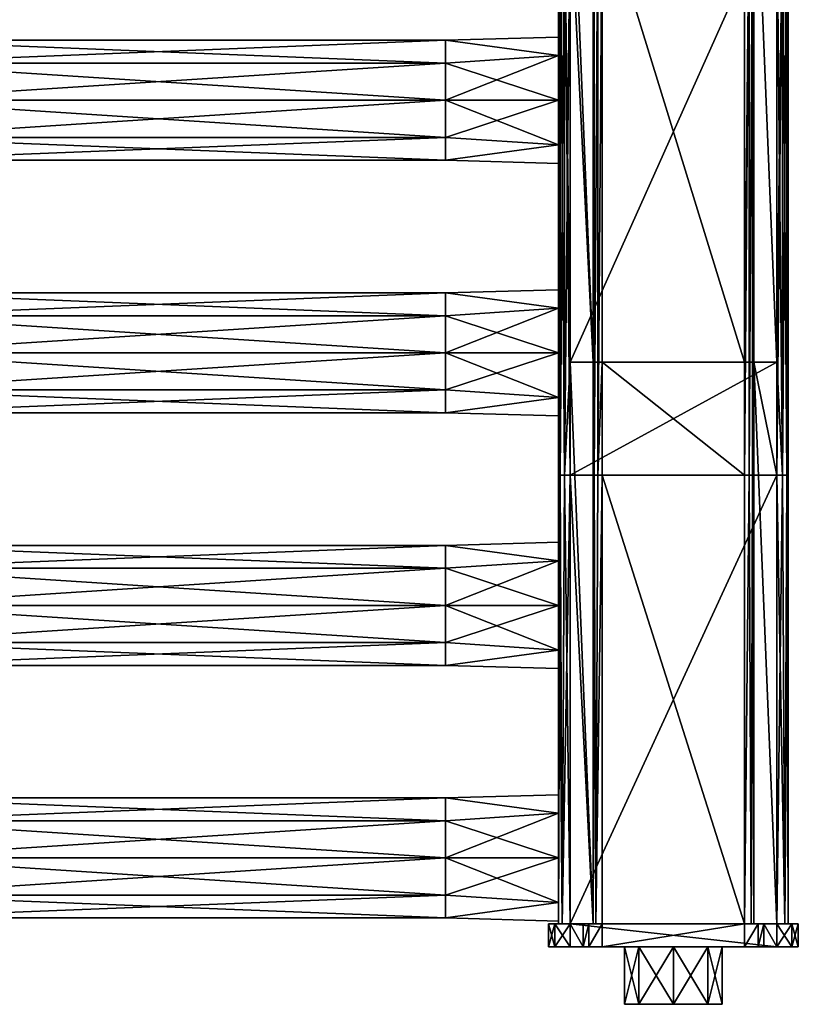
# Model space of a CAD drawing. Extents: x -252 to 252, y -10 to 987.
# Tile 218 of 256: x 116 to 252, y -10 to 162. Entities that reach past the tile are written whole.
import ezdxf

# ---------------------------------------------------------------- set-up
doc = ezdxf.new("R2010")
doc.units = 0
doc.header["$LTSCALE"] = 65.185185
for name, color, linetype in [('3811', 7, 'CONTINUOUS'), ('3827', 7, 'CONTINUOUS'), ('3828', 7, 'CONTINUOUS'), ('3829', 7, 'CONTINUOUS'), ('3830', 7, 'CONTINUOUS'), ('3831', 7, 'CONTINUOUS'), ('3832', 7, 'CONTINUOUS'), ('3833', 7, 'CONTINUOUS'), ('3834', 7, 'CONTINUOUS'), ('3835', 7, 'CONTINUOUS'), ('3836', 7, 'CONTINUOUS'), ('3837', 7, 'CONTINUOUS'), ('3838', 7, 'CONTINUOUS'), ('3839', 7, 'CONTINUOUS'), ('3840', 7, 'CONTINUOUS'), ('3841', 7, 'CONTINUOUS'), ('3856', 7, 'CONTINUOUS'), ('3857', 7, 'CONTINUOUS'), ('3858', 7, 'CONTINUOUS'), ('3859', 7, 'CONTINUOUS'), ('3860', 7, 'CONTINUOUS'), ('3861', 7, 'CONTINUOUS'), ('3862', 7, 'CONTINUOUS'), ('3863', 7, 'CONTINUOUS'), ('3864', 7, 'CONTINUOUS'), ('3865', 7, 'CONTINUOUS'), ('3866', 7, 'CONTINUOUS'), ('3867', 7, 'CONTINUOUS'), ('3868', 7, 'CONTINUOUS'), ('3869', 7, 'CONTINUOUS'), ('3899', 7, 'CONTINUOUS'), ('3900', 7, 'CONTINUOUS'), ('3911', 7, 'CONTINUOUS'), ('3912', 7, 'CONTINUOUS'), ('3913', 7, 'CONTINUOUS'), ('3914', 7, 'CONTINUOUS'), ('3915', 7, 'CONTINUOUS'), ('3916', 7, 'CONTINUOUS'), ('3933', 7, 'CONTINUOUS'), ('3934', 7, 'CONTINUOUS'), ('3935', 7, 'CONTINUOUS')]:
    doc.layers.add(name, color=color, linetype=linetype)

msp = doc.modelspace()

# ---------------------------------------------------------------- linework, layer by layer
at = {"layer": '3811', "color": 7, "linetype": 'CONTINUOUS'}
for points in [[(208.25, 0, 13), (209.35, 0, -15.65), (209.35, 0, 15.65), (208.25, 0, 13)], [(208.25, 0, -13), (209.35, 0, -15.65), (208.25, 0, 13), (208.25, 0, -13)], [(209.35, 0, 15.65), (212, 0, -16.75), (212, 0, 16.75), (209.35, 0, 15.65)], [(209.35, 0, -15.65), (212, 0, -16.75), (209.35, 0, 15.65), (209.35, 0, -15.65)], [(223.99, 0, 6.01), (212, 0, 16.75), (221.5, 0), (223.99, 0, 6.01)], [(230, 0, 8.5), (212, 0, 16.75), (223.99, 0, 6.01), (230, 0, 8.5)], [(212, 0, 16.75), (217.6, 0, -20.75), (221.5, 0), (212, 0, 16.75)], [(214.25, 0, -16.75), (215.23, 0, -19.77), (212, 0, 16.75), (214.25, 0, -16.75)], [(212, 0, -16.75), (214.25, 0, -16.75), (212, 0, 16.75), (212, 0, -16.75)], [(215.23, 0, -19.77), (217.6, 0, -20.75), (212, 0, 16.75), (215.23, 0, -19.77)], [(236.01, 0, 6.01), (212, 0, 16.75), (230, 0, 8.5), (236.01, 0, 6.01)], [(248, 0, 16.75), (212, 0, 16.75), (236.01, 0, 6.01), (248, 0, 16.75)], [(214.25, 0, -17.4), (215.23, 0, -19.77), (214.25, 0, -16.75), (214.25, 0, -17.4)], [(217.6, 0, -20.75), (242.4, 0, -20.75), (223.99, 0, -6.01), (217.6, 0, -20.75)], [(221.5, 0), (217.6, 0, -20.75), (223.99, 0, -6.01), (221.5, 0)], [(223.99, 0, -6.01), (242.4, 0, -20.75), (230, 0, -8.5), (223.99, 0, -6.01)], [(230, 0, -8.5), (242.4, 0, -20.75), (236.01, 0, -6.01), (230, 0, -8.5)], [(242.4, 0, -20.75), (238.5, 0), (236.01, 0, -6.01), (242.4, 0, -20.75)], [(238.5, 0), (245.75, 0, -17.4), (236.01, 0, 6.01), (238.5, 0)], [(245.75, 0, -17.4), (245.75, 0, -16.75), (236.01, 0, 6.01), (245.75, 0, -17.4)], [(245.75, 0, -16.75), (248, 0, -16.75), (236.01, 0, 6.01), (245.75, 0, -16.75)], [(248, 0, -16.75), (248, 0, 16.75), (236.01, 0, 6.01), (248, 0, -16.75)], [(242.4, 0, -20.75), (244.77, 0, -19.77), (238.5, 0), (242.4, 0, -20.75)], [(244.77, 0, -19.77), (245.75, 0, -17.4), (238.5, 0), (244.77, 0, -19.77)], [(250.65, 0, -15.65), (248, 0, 16.75), (248, 0, -16.75), (250.65, 0, -15.65)], [(250.65, 0, 15.65), (248, 0, 16.75), (250.65, 0, -15.65), (250.65, 0, 15.65)], [(251.75, 0, -13), (250.65, 0, 15.65), (250.65, 0, -15.65), (251.75, 0, -13)], [(251.75, 0, 13), (250.65, 0, 15.65), (251.75, 0, -13), (251.75, 0, 13)]]:
    msp.add_3dface(points, dxfattribs=at)
at = {"layer": '3827', "color": 7, "linetype": 'CONTINUOUS'}
for points in [[(217.6, 101.9, -19), (217.6, 182.3, -19), (242.4, 101.9, -19), (217.6, 101.9, -19)], [(242.4, 101.9, -19), (217.6, 182.3, -19), (242.4, 182.3, -19), (242.4, 101.9, -19)], [(217.6, 82.2, -19), (217.6, 101.9, -19), (242.4, 82.2, -19), (217.6, 82.2, -19)], [(242.4, 82.2, -19), (217.6, 101.9, -19), (242.4, 101.9, -19), (242.4, 82.2, -19)], [(217.6, 4, -19), (217.6, 82.2, -19), (242.4, 4, -19), (217.6, 4, -19)], [(242.4, 4, -19), (217.6, 82.2, -19), (242.4, 82.2, -19), (242.4, 4, -19)]]:
    msp.add_3dface(points, dxfattribs=at)
at = {"layer": '3828', "color": 7, "linetype": 'CONTINUOUS'}
for points in [[(242.4, 82.2, -19), (242.4, 101.9, -19), (243.2, 182.3, -18.79), (242.4, 82.2, -19)], [(243.2, 82.2, -18.79), (242.4, 82.2, -19), (243.2, 182.3, -18.79), (243.2, 82.2, -18.79)], [(242.4, 101.9, -19), (242.4, 182.3, -19), (243.2, 182.3, -18.79), (242.4, 101.9, -19)], [(243.79, 182.3, -18.2), (243.2, 82.2, -18.79), (243.2, 182.3, -18.79), (243.79, 182.3, -18.2)], [(243.79, 82.2, -18.2), (243.2, 82.2, -18.79), (243.79, 182.3, -18.2), (243.79, 82.2, -18.2)], [(244, 182.3, -17.4), (243.79, 82.2, -18.2), (243.79, 182.3, -18.2), (244, 182.3, -17.4)], [(244, 101.9, -17.4), (243.79, 82.2, -18.2), (244, 182.3, -17.4), (244, 101.9, -17.4)], [(244, 82.2, -17.4), (243.79, 82.2, -18.2), (244, 101.9, -17.4), (244, 82.2, -17.4)], [(242.4, 4, -19), (242.4, 82.2, -19), (243.2, 82.2, -18.79), (242.4, 4, -19)], [(243.53, 4, -18.53), (242.4, 4, -19), (243.2, 82.2, -18.79), (243.53, 4, -18.53)], [(243.79, 82.2, -18.2), (243.53, 4, -18.53), (243.2, 82.2, -18.79), (243.79, 82.2, -18.2)], [(244, 82.2, -17.4), (243.53, 4, -18.53), (243.79, 82.2, -18.2), (244, 82.2, -17.4)], [(244, 4, -17.4), (243.53, 4, -18.53), (244, 82.2, -17.4), (244, 4, -17.4)]]:
    msp.add_3dface(points, dxfattribs=at)
at = {"layer": '3829', "color": 7, "linetype": 'CONTINUOUS'}
for points in [[(244, 101.9, -15), (244, 199.8, -17.4), (244, 199.8, -15), (244, 101.9, -15)], [(244, 182.3, -17.4), (244, 199.8, -17.4), (244, 101.9, -15), (244, 182.3, -17.4)], [(244, 101.9, -17.4), (244, 182.3, -17.4), (244, 101.9, -15), (244, 101.9, -17.4)], [(244, 82.2, -17.4), (244, 101.9, -17.4), (244, 4, -15), (244, 82.2, -17.4)], [(244, 4, -15), (244, 101.9, -17.4), (244, 101.9, -15), (244, 4, -15)], [(244, 4, -17.4), (244, 82.2, -17.4), (244, 4, -15), (244, 4, -17.4)]]:
    msp.add_3dface(points, dxfattribs=at)
at = {"layer": '3830', "color": 7, "linetype": 'CONTINUOUS'}
for points in [[(244, 101.9, -15), (244, 199.8, -15), (248, 101.9, -15), (244, 101.9, -15)], [(248, 101.9, -15), (244, 199.8, -15), (248, 182.3, -15), (248, 101.9, -15)], [(244, 4, -15), (244, 101.9, -15), (248, 4, -15), (244, 4, -15)], [(248, 4, -15), (244, 101.9, -15), (248, 82.2, -15), (248, 4, -15)], [(248, 82.2, -15), (244, 101.9, -15), (248, 101.9, -15), (248, 82.2, -15)]]:
    msp.add_3dface(points, dxfattribs=at)
at = {"layer": '3831', "color": 7, "linetype": 'CONTINUOUS'}
for points in [[(248, 82.2, -15), (248, 101.9, -15), (249, 182.3, -14.73), (248, 82.2, -15)], [(249, 82.2, -14.73), (248, 82.2, -15), (249, 182.3, -14.73), (249, 82.2, -14.73)], [(248, 101.9, -15), (248, 182.3, -15), (249, 182.3, -14.73), (248, 101.9, -15)], [(249.73, 182.3, -14), (249, 82.2, -14.73), (249, 182.3, -14.73), (249.73, 182.3, -14)], [(249.73, 82.2, -14), (249, 82.2, -14.73), (249.73, 182.3, -14), (249.73, 82.2, -14)], [(250, 182.3, -13), (249.73, 82.2, -14), (249.73, 182.3, -14), (250, 182.3, -13)], [(250, 101.9, -13), (249.73, 82.2, -14), (250, 182.3, -13), (250, 101.9, -13)], [(250, 82.2, -13), (249.73, 82.2, -14), (250, 101.9, -13), (250, 82.2, -13)], [(249.41, 4, -14.41), (248, 4, -15), (249, 82.2, -14.73), (249.41, 4, -14.41)], [(248, 4, -15), (248, 82.2, -15), (249, 82.2, -14.73), (248, 4, -15)], [(249.73, 82.2, -14), (249.41, 4, -14.41), (249, 82.2, -14.73), (249.73, 82.2, -14)], [(250, 82.2, -13), (249.41, 4, -14.41), (249.73, 82.2, -14), (250, 82.2, -13)], [(250, 4, -13), (249.41, 4, -14.41), (250, 82.2, -13), (250, 4, -13)]]:
    msp.add_3dface(points, dxfattribs=at)
at = {"layer": '3832', "color": 7, "linetype": 'CONTINUOUS'}
for points in [[(250, 101.9, -13), (250, 182.3, -13), (250, 101.9, 13), (250, 101.9, -13)], [(250, 101.9, 13), (250, 182.3, -13), (250, 182.3, 13), (250, 101.9, 13)], [(250, 82.2, 13), (250, 101.9, -13), (250, 101.9, 13), (250, 82.2, 13)], [(250, 82.2, -13), (250, 101.9, -13), (250, 82.2, 13), (250, 82.2, -13)], [(250, 4, 13), (250, 82.2, -13), (250, 82.2, 13), (250, 4, 13)], [(250, 4, -13), (250, 82.2, -13), (250, 4, 13), (250, 4, -13)]]:
    msp.add_3dface(points, dxfattribs=at)
at = {"layer": '3833', "color": 7, "linetype": 'CONTINUOUS'}
for points in [[(248, 101.9, 15), (249, 82.2, 14.73), (248, 182.3, 15), (248, 101.9, 15)], [(248, 182.3, 15), (249, 82.2, 14.73), (249, 182.3, 14.73), (248, 182.3, 15)], [(249, 82.2, 14.73), (249.73, 82.2, 14), (249, 182.3, 14.73), (249, 82.2, 14.73)], [(249, 182.3, 14.73), (249.73, 82.2, 14), (249.73, 182.3, 14), (249, 182.3, 14.73)], [(250, 101.9, 13), (250, 182.3, 13), (249.73, 182.3, 14), (250, 101.9, 13)], [(249.73, 82.2, 14), (250, 82.2, 13), (249.73, 182.3, 14), (249.73, 82.2, 14)], [(250, 82.2, 13), (250, 101.9, 13), (249.73, 182.3, 14), (250, 82.2, 13)], [(248, 82.2, 15), (249, 82.2, 14.73), (248, 101.9, 15), (248, 82.2, 15)], [(248, 82.2, 15), (249.41, 4, 14.41), (249, 82.2, 14.73), (248, 82.2, 15)], [(248, 4, 15), (249.41, 4, 14.41), (248, 82.2, 15), (248, 4, 15)], [(249, 82.2, 14.73), (249.41, 4, 14.41), (249.73, 82.2, 14), (249, 82.2, 14.73)], [(249.41, 4, 14.41), (250, 4, 13), (249.73, 82.2, 14), (249.41, 4, 14.41)], [(250, 4, 13), (250, 82.2, 13), (249.73, 82.2, 14), (250, 4, 13)]]:
    msp.add_3dface(points, dxfattribs=at)
at = {"layer": '3834', "color": 7, "linetype": 'CONTINUOUS'}
for points in [[(212, 101.9, 15), (248, 182.3, 15), (212, 182.3, 15), (212, 101.9, 15)], [(248, 101.9, 15), (248, 182.3, 15), (212, 101.9, 15), (248, 101.9, 15)], [(212, 82.2, 15), (248, 101.9, 15), (212, 101.9, 15), (212, 82.2, 15)], [(248, 82.2, 15), (248, 101.9, 15), (212, 82.2, 15), (248, 82.2, 15)], [(248, 4, 15), (248, 82.2, 15), (212, 4, 15), (248, 4, 15)], [(212, 4, 15), (248, 82.2, 15), (212, 82.2, 15), (212, 4, 15)]]:
    msp.add_3dface(points, dxfattribs=at)
at = {"layer": '3835', "color": 7, "linetype": 'CONTINUOUS'}
for points in [[(210, 101.9, 13), (210.27, 82.2, 14), (210, 182.3, 13), (210, 101.9, 13)], [(210, 182.3, 13), (210.27, 82.2, 14), (210.27, 182.3, 14), (210, 182.3, 13)], [(210.27, 182.3, 14), (211, 82.2, 14.73), (211, 182.3, 14.73), (210.27, 182.3, 14)], [(210.27, 82.2, 14), (211, 82.2, 14.73), (210.27, 182.3, 14), (210.27, 82.2, 14)], [(212, 101.9, 15), (212, 182.3, 15), (211, 182.3, 14.73), (212, 101.9, 15)], [(211, 82.2, 14.73), (212, 82.2, 15), (211, 182.3, 14.73), (211, 82.2, 14.73)], [(212, 82.2, 15), (212, 101.9, 15), (211, 182.3, 14.73), (212, 82.2, 15)], [(210, 82.2, 13), (210.27, 82.2, 14), (210, 101.9, 13), (210, 82.2, 13)], [(210, 4, 13), (210.59, 4, 14.41), (210, 82.2, 13), (210, 4, 13)], [(210, 82.2, 13), (210.59, 4, 14.41), (210.27, 82.2, 14), (210, 82.2, 13)], [(210.27, 82.2, 14), (210.59, 4, 14.41), (211, 82.2, 14.73), (210.27, 82.2, 14)], [(210.59, 4, 14.41), (212, 4, 15), (211, 82.2, 14.73), (210.59, 4, 14.41)], [(212, 4, 15), (212, 82.2, 15), (211, 82.2, 14.73), (212, 4, 15)]]:
    msp.add_3dface(points, dxfattribs=at)
at = {"layer": '3836', "color": 7, "linetype": 'CONTINUOUS'}
for points in [[(210, 182.3, -13), (210, 147.5, -11), (210, 180.5), (210, 182.3, -13)], [(210, 182.3, -13), (210, 101.9, -13), (210, 147.5, -11), (210, 182.3, -13)], [(210, 101.9, 13), (210, 182.3, 13), (210, 103.5, 11), (210, 101.9, 13)], [(210, 103.5, 11), (210, 182.3, 13), (210, 147.5, 11), (210, 103.5, 11)], [(210, 147.5, 11), (210, 182.3, 13), (210, 155.28, 7.78), (210, 147.5, 11)], [(210, 155.28, 7.78), (210, 182.3, 13), (210, 158.5), (210, 155.28, 7.78)], [(210, 158.5), (210, 182.3, 13), (210, 180.5), (210, 158.5)], [(210, 155.28, -7.78), (210, 158.5), (210, 180.5), (210, 155.28, -7.78)], [(210, 147.5, -11), (210, 155.28, -7.78), (210, 180.5), (210, 147.5, -11)], [(210, 147.5, -11), (210, 101.9, -13), (210, 139.72, -7.78), (210, 147.5, -11)], [(210, 139.72, 7.78), (210, 114.5), (210, 147.5, 11), (210, 139.72, 7.78)], [(210, 114.5), (210, 111.28, 7.78), (210, 147.5, 11), (210, 114.5)], [(210, 111.28, 7.78), (210, 103.5, 11), (210, 147.5, 11), (210, 111.28, 7.78)], [(210, 139.72, -7.78), (210, 101.9, -13), (210, 136.5), (210, 139.72, -7.78)], [(210, 136.5), (210, 114.5), (210, 139.72, 7.78), (210, 136.5)], [(210, 101.9, -13), (210, 111.28, -7.78), (210, 136.5), (210, 101.9, -13)], [(210, 111.28, -7.78), (210, 114.5), (210, 136.5), (210, 111.28, -7.78)], [(210, 101.9, -13), (210, 103.5, -11), (210, 111.28, -7.78), (210, 101.9, -13)], [(210, 103.5, -11), (210, 101.9, -13), (210, 95.72, -7.78), (210, 103.5, -11)], [(210, 95.72, 7.78), (210, 101.9, 13), (210, 103.5, 11), (210, 95.72, 7.78)], [(210, 82.2, 13), (210, 101.9, 13), (210, 95.72, 7.78), (210, 82.2, 13)], [(210, 101.9, -13), (210, 82.2, -13), (210, 95.72, -7.78), (210, 101.9, -13)], [(210, 82.2, -13), (210, 82.2, 13), (210, 95.72, 7.78), (210, 82.2, -13)], [(210, 92.5), (210, 82.2, -13), (210, 95.72, 7.78), (210, 92.5)], [(210, 95.72, -7.78), (210, 82.2, -13), (210, 92.5), (210, 95.72, -7.78)], [(210, 67.28, 7.78), (210, 82.2, 13), (210, 70.5), (210, 67.28, 7.78)], [(210, 70.5), (210, 82.2, 13), (210, 67.28, -7.78), (210, 70.5)], [(210, 59.5, 11), (210, 82.2, 13), (210, 67.28, 7.78), (210, 59.5, 11)], [(210, 15.5, 11), (210, 82.2, 13), (210, 59.5, 11), (210, 15.5, 11)], [(210, 82.2, 13), (210, 82.2, -13), (210, 67.28, -7.78), (210, 82.2, 13)], [(210, 4, 13), (210, 82.2, 13), (210, 15.5, 11), (210, 4, 13)], [(210, 82.2, -13), (210, 4, -13), (210, 59.5, -11), (210, 82.2, -13)], [(210, 82.2, -13), (210, 59.5, -11), (210, 67.28, -7.78), (210, 82.2, -13)], [(210, 59.5, -11), (210, 4, -13), (210, 51.72, -7.78), (210, 59.5, -11)], [(210, 26.5), (210, 23.28, 7.78), (210, 59.5, 11), (210, 26.5)], [(210, 23.28, 7.78), (210, 15.5, 11), (210, 59.5, 11), (210, 23.28, 7.78)], [(210, 51.72, 7.78), (210, 26.5), (210, 59.5, 11), (210, 51.72, 7.78)], [(210, 4, -13), (210, 15.5, -11), (210, 51.72, -7.78), (210, 4, -13)], [(210, 51.72, -7.78), (210, 15.5, -11), (210, 48.5), (210, 51.72, -7.78)], [(210, 48.5), (210, 26.5), (210, 51.72, 7.78), (210, 48.5)], [(210, 23.28, -7.78), (210, 26.5), (210, 48.5), (210, 23.28, -7.78)], [(210, 15.5, -11), (210, 23.28, -7.78), (210, 48.5), (210, 15.5, -11)], [(210, 7.72, 7.78), (210, 4, 13), (210, 15.5, 11), (210, 7.72, 7.78)], [(210, 15.5, -11), (210, 4, -13), (210, 7.72, -7.78), (210, 15.5, -11)], [(210, 4.5), (210, 4, 13), (210, 7.72, 7.78), (210, 4.5)], [(210, 7.72, -7.78), (210, 4, -13), (210, 4.5), (210, 7.72, -7.78)], [(210, 4, -13), (210, 4, 13), (210, 4.5), (210, 4, -13)]]:
    msp.add_3dface(points, dxfattribs=at)
at = {"layer": '3837', "color": 7, "linetype": 'CONTINUOUS'}
for points in [[(210.27, 82.2, -14), (210, 82.2, -13), (210.27, 182.3, -14), (210.27, 82.2, -14)], [(210, 101.9, -13), (210, 182.3, -13), (210.27, 182.3, -14), (210, 101.9, -13)], [(210, 82.2, -13), (210, 101.9, -13), (210.27, 182.3, -14), (210, 82.2, -13)], [(211, 182.3, -14.73), (210.27, 82.2, -14), (210.27, 182.3, -14), (211, 182.3, -14.73)], [(211, 82.2, -14.73), (210.27, 82.2, -14), (211, 182.3, -14.73), (211, 82.2, -14.73)], [(212, 182.3, -15), (211, 82.2, -14.73), (211, 182.3, -14.73), (212, 182.3, -15)], [(212, 101.9, -15), (211, 82.2, -14.73), (212, 182.3, -15), (212, 101.9, -15)], [(212, 82.2, -15), (211, 82.2, -14.73), (212, 101.9, -15), (212, 82.2, -15)], [(210, 4, -13), (210, 82.2, -13), (210.27, 82.2, -14), (210, 4, -13)], [(210.59, 4, -14.41), (210, 4, -13), (210.27, 82.2, -14), (210.59, 4, -14.41)], [(211, 82.2, -14.73), (210.59, 4, -14.41), (210.27, 82.2, -14), (211, 82.2, -14.73)], [(212, 82.2, -15), (210.59, 4, -14.41), (211, 82.2, -14.73), (212, 82.2, -15)], [(212, 4, -15), (210.59, 4, -14.41), (212, 82.2, -15), (212, 4, -15)]]:
    msp.add_3dface(points, dxfattribs=at)
at = {"layer": '3838', "color": 7, "linetype": 'CONTINUOUS'}
for points in [[(216, 101.9, -15), (212, 199.8, -15), (216, 199.8, -15), (216, 101.9, -15)], [(212, 182.3, -15), (212, 199.8, -15), (216, 101.9, -15), (212, 182.3, -15)], [(212, 101.9, -15), (212, 182.3, -15), (216, 101.9, -15), (212, 101.9, -15)], [(216, 4, -15), (212, 101.9, -15), (216, 101.9, -15), (216, 4, -15)], [(212, 82.2, -15), (212, 101.9, -15), (216, 4, -15), (212, 82.2, -15)], [(212, 4, -15), (212, 82.2, -15), (216, 4, -15), (212, 4, -15)]]:
    msp.add_3dface(points, dxfattribs=at)
at = {"layer": '3839', "color": 7, "linetype": 'CONTINUOUS'}
for points in [[(216, 101.9, -15), (216, 199.8, -15), (216, 101.9, -17.4), (216, 101.9, -15)], [(216, 101.9, -17.4), (216, 199.8, -15), (216, 182.3, -17.4), (216, 101.9, -17.4)], [(216, 82.2, -17.4), (216, 101.9, -15), (216, 101.9, -17.4), (216, 82.2, -17.4)], [(216, 4, -17.4), (216, 101.9, -15), (216, 82.2, -17.4), (216, 4, -17.4)], [(216, 4, -15), (216, 101.9, -15), (216, 4, -17.4), (216, 4, -15)]]:
    msp.add_3dface(points, dxfattribs=at)
at = {"layer": '3840', "color": 7, "linetype": 'CONTINUOUS'}
for points in [[(216, 82.2, -17.4), (216, 101.9, -17.4), (216.21, 182.3, -18.2), (216, 82.2, -17.4)], [(216.21, 82.2, -18.2), (216, 82.2, -17.4), (216.21, 182.3, -18.2), (216.21, 82.2, -18.2)], [(216, 101.9, -17.4), (216, 182.3, -17.4), (216.21, 182.3, -18.2), (216, 101.9, -17.4)], [(216.8, 182.3, -18.79), (216.21, 82.2, -18.2), (216.21, 182.3, -18.2), (216.8, 182.3, -18.79)], [(216.8, 82.2, -18.79), (216.21, 82.2, -18.2), (216.8, 182.3, -18.79), (216.8, 82.2, -18.79)], [(217.6, 182.3, -19), (217.6, 101.9, -19), (216.8, 82.2, -18.79), (217.6, 182.3, -19)], [(217.6, 182.3, -19), (216.8, 82.2, -18.79), (216.8, 182.3, -18.79), (217.6, 182.3, -19)], [(217.6, 101.9, -19), (217.6, 82.2, -19), (216.8, 82.2, -18.79), (217.6, 101.9, -19)], [(216, 4, -17.4), (216, 82.2, -17.4), (216.21, 82.2, -18.2), (216, 4, -17.4)], [(216.47, 4, -18.53), (216, 4, -17.4), (216.21, 82.2, -18.2), (216.47, 4, -18.53)], [(216.8, 82.2, -18.79), (216.47, 4, -18.53), (216.21, 82.2, -18.2), (216.8, 82.2, -18.79)], [(217.6, 82.2, -19), (217.6, 4, -19), (216.47, 4, -18.53), (217.6, 82.2, -19)], [(217.6, 82.2, -19), (216.47, 4, -18.53), (216.8, 82.2, -18.79), (217.6, 82.2, -19)]]:
    msp.add_3dface(points, dxfattribs=at)
at = {"layer": '3841', "color": 7, "linetype": 'CONTINUOUS'}
for points in [[(208.25, 4, -13), (209.35, 4, 15.65), (209.35, 4, -15.65), (208.25, 4, -13)], [(208.25, 4, 13), (209.35, 4, 15.65), (208.25, 4, -13), (208.25, 4, 13)], [(212, 4, 16.75), (210.59, 4, 14.41), (209.35, 4, 15.65), (212, 4, 16.75)], [(210.59, 4, 14.41), (210, 4, 13), (209.35, 4, 15.65), (210.59, 4, 14.41)], [(210, 4, 13), (210, 4, -13), (209.35, 4, -15.65), (210, 4, 13)], [(210, 4, -13), (210.59, 4, -14.41), (209.35, 4, -15.65), (210, 4, -13)], [(209.35, 4, 15.65), (210, 4, 13), (209.35, 4, -15.65), (209.35, 4, 15.65)], [(210.59, 4, -14.41), (212, 4, -15), (209.35, 4, -15.65), (210.59, 4, -14.41)], [(209.35, 4, -15.65), (212, 4, -15), (212, 4, -16.75), (209.35, 4, -15.65)], [(212, 4, 15), (210.59, 4, 14.41), (212, 4, 16.75), (212, 4, 15)], [(248, 4, 15), (212, 4, 15), (248, 4, 16.75), (248, 4, 15)], [(212, 4, -16.75), (216, 4, -15), (214.25, 4, -16.75), (212, 4, -16.75)], [(248, 4, 16.75), (212, 4, 15), (212, 4, 16.75), (248, 4, 16.75)], [(212, 4, -15), (216, 4, -15), (212, 4, -16.75), (212, 4, -15)], [(214.25, 4, -16.75), (216, 4, -15), (214.25, 4, -17.4), (214.25, 4, -16.75)], [(214.25, 4, -17.4), (216, 4, -15), (215.23, 4, -19.77), (214.25, 4, -17.4)], [(216.47, 4, -18.53), (217.6, 4, -19), (215.23, 4, -19.77), (216.47, 4, -18.53)], [(217.6, 4, -19), (217.6, 4, -20.75), (215.23, 4, -19.77), (217.6, 4, -19)], [(216, 4, -15), (216, 4, -17.4), (215.23, 4, -19.77), (216, 4, -15)], [(216, 4, -17.4), (216.47, 4, -18.53), (215.23, 4, -19.77), (216, 4, -17.4)], [(217.6, 4, -19), (242.4, 4, -19), (217.6, 4, -20.75), (217.6, 4, -19)], [(217.6, 4, -20.75), (242.4, 4, -19), (242.4, 4, -20.75), (217.6, 4, -20.75)], [(242.4, 4, -20.75), (243.53, 4, -18.53), (244.77, 4, -19.77), (242.4, 4, -20.75)], [(242.4, 4, -19), (243.53, 4, -18.53), (242.4, 4, -20.75), (242.4, 4, -19)], [(243.53, 4, -18.53), (244, 4, -17.4), (244.77, 4, -19.77), (243.53, 4, -18.53)], [(244.77, 4, -19.77), (244, 4, -17.4), (245.75, 4, -16.75), (244.77, 4, -19.77)], [(244, 4, -17.4), (248, 4, -15), (245.75, 4, -16.75), (244, 4, -17.4)], [(244, 4, -17.4), (244, 4, -15), (248, 4, -15), (244, 4, -17.4)], [(245.75, 4, -17.4), (244.77, 4, -19.77), (245.75, 4, -16.75), (245.75, 4, -17.4)], [(245.75, 4, -16.75), (248, 4, -15), (248, 4, -16.75), (245.75, 4, -16.75)], [(249.41, 4, 14.41), (248, 4, 15), (250.65, 4, 15.65), (249.41, 4, 14.41)], [(250.65, 4, 15.65), (248, 4, 15), (248, 4, 16.75), (250.65, 4, 15.65)], [(248, 4, -16.75), (249.41, 4, -14.41), (250.65, 4, -15.65), (248, 4, -16.75)], [(248, 4, -15), (249.41, 4, -14.41), (248, 4, -16.75), (248, 4, -15)], [(249.41, 4, -14.41), (250, 4, -13), (250.65, 4, -15.65), (249.41, 4, -14.41)], [(250, 4, 13), (249.41, 4, 14.41), (250.65, 4, 15.65), (250, 4, 13)], [(250.65, 4, -15.65), (250, 4, -13), (250.65, 4, 15.65), (250.65, 4, -15.65)], [(250, 4, -13), (250, 4, 13), (250.65, 4, 15.65), (250, 4, -13)], [(251.75, 4, -13), (250.65, 4, -15.65), (251.75, 4, 13), (251.75, 4, -13)], [(251.75, 4, 13), (250.65, 4, -15.65), (250.65, 4, 15.65), (251.75, 4, 13)]]:
    msp.add_3dface(points, dxfattribs=at)
at = {"layer": '3856', "color": 7, "linetype": 'CONTINUOUS'}
for points in [[(214.25, 0, -17.4), (214.25, 4, -17.4), (215.23, 4, -19.77), (214.25, 0, -17.4)], [(215.23, 0, -19.77), (214.25, 0, -17.4), (215.23, 4, -19.77), (215.23, 0, -19.77)], [(217.6, 0, -20.75), (215.23, 0, -19.77), (217.6, 4, -20.75), (217.6, 0, -20.75)], [(217.6, 4, -20.75), (215.23, 0, -19.77), (215.23, 4, -19.77), (217.6, 4, -20.75)]]:
    msp.add_3dface(points, dxfattribs=at)
at = {"layer": '3857', "color": 7, "linetype": 'CONTINUOUS'}
for points in [[(214.25, 0, -17.4), (214.25, 0, -16.75), (214.25, 4, -16.75), (214.25, 0, -17.4)], [(214.25, 0, -17.4), (214.25, 4, -16.75), (214.25, 4, -17.4), (214.25, 0, -17.4)]]:
    msp.add_3dface(points, dxfattribs=at)
at = {"layer": '3858', "color": 7, "linetype": 'CONTINUOUS'}
for points in [[(214.25, 0, -16.75), (212, 4, -16.75), (214.25, 4, -16.75), (214.25, 0, -16.75)], [(214.25, 0, -16.75), (212, 0, -16.75), (212, 4, -16.75), (214.25, 0, -16.75)]]:
    msp.add_3dface(points, dxfattribs=at)
at = {"layer": '3859', "color": 7, "linetype": 'CONTINUOUS'}
for points in [[(208.25, 0, -13), (208.25, 4, -13), (209.35, 4, -15.65), (208.25, 0, -13)], [(209.35, 0, -15.65), (208.25, 0, -13), (209.35, 4, -15.65), (209.35, 0, -15.65)], [(209.35, 0, -15.65), (209.35, 4, -15.65), (212, 4, -16.75), (209.35, 0, -15.65)], [(212, 0, -16.75), (209.35, 0, -15.65), (212, 4, -16.75), (212, 0, -16.75)]]:
    msp.add_3dface(points, dxfattribs=at)
at = {"layer": '3860', "color": 7, "linetype": 'CONTINUOUS'}
for points in [[(208.25, 0, 13), (208.25, 4, 13), (208.25, 4, -13), (208.25, 0, 13)], [(208.25, 0, -13), (208.25, 0, 13), (208.25, 4, -13), (208.25, 0, -13)]]:
    msp.add_3dface(points, dxfattribs=at)
at = {"layer": '3861', "color": 7, "linetype": 'CONTINUOUS'}
for points in [[(209.35, 0, 15.65), (209.35, 4, 15.65), (208.25, 4, 13), (209.35, 0, 15.65)], [(208.25, 0, 13), (209.35, 0, 15.65), (208.25, 4, 13), (208.25, 0, 13)], [(212, 0, 16.75), (212, 4, 16.75), (209.35, 4, 15.65), (212, 0, 16.75)], [(209.35, 0, 15.65), (212, 0, 16.75), (209.35, 4, 15.65), (209.35, 0, 15.65)]]:
    msp.add_3dface(points, dxfattribs=at)
at = {"layer": '3862', "color": 7, "linetype": 'CONTINUOUS'}
for points in [[(212, 0, 16.75), (248, 0, 16.75), (212, 4, 16.75), (212, 0, 16.75)], [(248, 0, 16.75), (248, 4, 16.75), (212, 4, 16.75), (248, 0, 16.75)]]:
    msp.add_3dface(points, dxfattribs=at)
at = {"layer": '3863', "color": 7, "linetype": 'CONTINUOUS'}
for points in [[(248, 0, 16.75), (250.65, 0, 15.65), (248, 4, 16.75), (248, 0, 16.75)], [(250.65, 0, 15.65), (250.65, 4, 15.65), (248, 4, 16.75), (250.65, 0, 15.65)], [(251.75, 0, 13), (251.75, 4, 13), (250.65, 4, 15.65), (251.75, 0, 13)], [(250.65, 0, 15.65), (251.75, 0, 13), (250.65, 4, 15.65), (250.65, 0, 15.65)]]:
    msp.add_3dface(points, dxfattribs=at)
at = {"layer": '3864', "color": 7, "linetype": 'CONTINUOUS'}
for points in [[(251.75, 0, -13), (251.75, 4, -13), (251.75, 4, 13), (251.75, 0, -13)], [(251.75, 0, 13), (251.75, 0, -13), (251.75, 4, 13), (251.75, 0, 13)]]:
    msp.add_3dface(points, dxfattribs=at)
at = {"layer": '3865', "color": 7, "linetype": 'CONTINUOUS'}
for points in [[(248, 0, -16.75), (248, 4, -16.75), (250.65, 4, -15.65), (248, 0, -16.75)], [(250.65, 0, -15.65), (248, 0, -16.75), (250.65, 4, -15.65), (250.65, 0, -15.65)], [(251.75, 0, -13), (250.65, 0, -15.65), (251.75, 4, -13), (251.75, 0, -13)], [(250.65, 0, -15.65), (250.65, 4, -15.65), (251.75, 4, -13), (250.65, 0, -15.65)]]:
    msp.add_3dface(points, dxfattribs=at)
at = {"layer": '3866', "color": 7, "linetype": 'CONTINUOUS'}
for points in [[(248, 0, -16.75), (245.75, 4, -16.75), (248, 4, -16.75), (248, 0, -16.75)], [(248, 0, -16.75), (245.75, 0, -16.75), (245.75, 4, -16.75), (248, 0, -16.75)]]:
    msp.add_3dface(points, dxfattribs=at)
at = {"layer": '3867', "color": 7, "linetype": 'CONTINUOUS'}
for points in [[(245.75, 0, -16.75), (245.75, 0, -17.4), (245.75, 4, -17.4), (245.75, 0, -16.75)], [(245.75, 0, -16.75), (245.75, 4, -17.4), (245.75, 4, -16.75), (245.75, 0, -16.75)]]:
    msp.add_3dface(points, dxfattribs=at)
at = {"layer": '3868', "color": 7, "linetype": 'CONTINUOUS'}
for points in [[(244.77, 0, -19.77), (242.4, 0, -20.75), (244.77, 4, -19.77), (244.77, 0, -19.77)], [(242.4, 0, -20.75), (242.4, 4, -20.75), (244.77, 4, -19.77), (242.4, 0, -20.75)], [(245.75, 0, -17.4), (244.77, 0, -19.77), (245.75, 4, -17.4), (245.75, 0, -17.4)], [(244.77, 0, -19.77), (244.77, 4, -19.77), (245.75, 4, -17.4), (244.77, 0, -19.77)]]:
    msp.add_3dface(points, dxfattribs=at)
at = {"layer": '3869', "color": 7, "linetype": 'CONTINUOUS'}
for points in [[(242.4, 0, -20.75), (217.6, 0, -20.75), (242.4, 4, -20.75), (242.4, 0, -20.75)], [(217.6, 0, -20.75), (217.6, 4, -20.75), (242.4, 4, -20.75), (217.6, 0, -20.75)]]:
    msp.add_3dface(points, dxfattribs=at)
at = {"layer": '3899', "color": 7, "linetype": 'CONTINUOUS'}
for points in [[(190.3, 25.96, 3.4), (190.3, 25.96, -3.4), (90.2, 25.96, 3.4), (190.3, 25.96, 3.4)], [(90.2, 25.96, -3.4), (190.3, 21.97, -8.9), (90.2, 21.97, -8.9), (90.2, 25.96, -3.4)], [(90.2, 25.96, 3.4), (190.3, 25.96, -3.4), (90.2, 25.96, -3.4), (90.2, 25.96, 3.4)], [(190.3, 25.96, -3.4), (190.3, 21.97, -8.9), (90.2, 25.96, -3.4), (190.3, 25.96, -3.4)], [(190.3, 21.97, 8.9), (190.3, 25.96, 3.4), (90.2, 21.97, 8.9), (190.3, 21.97, 8.9)], [(90.2, 21.97, 8.9), (190.3, 25.96, 3.4), (90.2, 25.96, 3.4), (90.2, 21.97, 8.9)], [(210, 23.28, 7.78), (210, 26.5), (190.3, 25.96, 3.4), (210, 23.28, 7.78)], [(210, 26.5), (210, 23.28, -7.78), (190.3, 25.96, -3.4), (210, 26.5)], [(190.3, 25.96, 3.4), (210, 26.5), (190.3, 25.96, -3.4), (190.3, 25.96, 3.4)], [(190.3, 21.97, 8.9), (210, 23.28, 7.78), (190.3, 25.96, 3.4), (190.3, 21.97, 8.9)], [(190.3, 25.96, -3.4), (210, 23.28, -7.78), (190.3, 21.97, -8.9), (190.3, 25.96, -3.4)], [(210, 15.5, 11), (210, 23.28, 7.78), (190.3, 15.5, 11), (210, 15.5, 11)], [(190.3, 15.5, 11), (210, 23.28, 7.78), (190.3, 21.97, 8.9), (190.3, 15.5, 11)], [(210, 23.28, -7.78), (210, 15.5, -11), (190.3, 21.97, -8.9), (210, 23.28, -7.78)], [(190.3, 15.5, 11), (190.3, 21.97, 8.9), (90.2, 15.5, 11), (190.3, 15.5, 11)], [(90.2, 15.5, 11), (190.3, 21.97, 8.9), (90.2, 21.97, 8.9), (90.2, 15.5, 11)], [(190.3, 15.5, -11), (90.2, 15.5, -11), (90.2, 21.97, -8.9), (190.3, 15.5, -11)], [(190.3, 21.97, -8.9), (190.3, 15.5, -11), (90.2, 21.97, -8.9), (190.3, 21.97, -8.9)], [(190.3, 21.97, -8.9), (210, 15.5, -11), (190.3, 15.5, -11), (190.3, 21.97, -8.9)]]:
    msp.add_3dface(points, dxfattribs=at)
at = {"layer": '3900', "color": 7, "linetype": 'CONTINUOUS'}
for points in [[(90.2, 15.5, -11), (190.3, 9.03, -8.9), (90.2, 9.03, -8.9), (90.2, 15.5, -11)], [(90.2, 15.5, -11), (190.3, 15.5, -11), (190.3, 9.03, -8.9), (90.2, 15.5, -11)], [(190.3, 15.5, 11), (90.2, 15.5, 11), (90.2, 9.03, 8.9), (190.3, 15.5, 11)], [(190.3, 9.03, 8.9), (190.3, 15.5, 11), (90.2, 9.03, 8.9), (190.3, 9.03, 8.9)], [(210, 7.72, 7.78), (210, 15.5, 11), (190.3, 9.03, 8.9), (210, 7.72, 7.78)], [(210, 15.5, -11), (210, 7.72, -7.78), (190.3, 15.5, -11), (210, 15.5, -11)], [(210, 15.5, 11), (190.3, 15.5, 11), (190.3, 9.03, 8.9), (210, 15.5, 11)], [(190.3, 15.5, -11), (210, 7.72, -7.78), (190.3, 9.03, -8.9), (190.3, 15.5, -11)], [(90.2, 5.04, 3.4), (190.3, 9.03, 8.9), (90.2, 9.03, 8.9), (90.2, 5.04, 3.4)], [(190.3, 5.04, 3.4), (190.3, 9.03, 8.9), (90.2, 5.04, 3.4), (190.3, 5.04, 3.4)], [(90.2, 9.03, -8.9), (190.3, 5.04, -3.4), (90.2, 5.04, -3.4), (90.2, 9.03, -8.9)], [(190.3, 9.03, -8.9), (190.3, 5.04, -3.4), (90.2, 9.03, -8.9), (190.3, 9.03, -8.9)], [(190.3, 5.04, 3.4), (210, 7.72, 7.78), (190.3, 9.03, 8.9), (190.3, 5.04, 3.4)], [(190.3, 9.03, -8.9), (210, 7.72, -7.78), (190.3, 5.04, -3.4), (190.3, 9.03, -8.9)], [(210, 7.72, -7.78), (210, 4.5), (190.3, 5.04, -3.4), (210, 7.72, -7.78)], [(210, 4.5), (210, 7.72, 7.78), (190.3, 5.04, 3.4), (210, 4.5)], [(90.2, 5.04, -3.4), (190.3, 5.04, 3.4), (90.2, 5.04, 3.4), (90.2, 5.04, -3.4)], [(190.3, 5.04, -3.4), (190.3, 5.04, 3.4), (90.2, 5.04, -3.4), (190.3, 5.04, -3.4)], [(190.3, 5.04, -3.4), (210, 4.5), (190.3, 5.04, 3.4), (190.3, 5.04, -3.4)]]:
    msp.add_3dface(points, dxfattribs=at)
at = {"layer": '3911', "color": 7, "linetype": 'CONTINUOUS'}
for points in [[(210, 67.28, 7.78), (210, 70.5), (190.3, 69.96, 3.4), (210, 67.28, 7.78)], [(210, 70.5), (210, 67.28, -7.78), (190.3, 69.96, -3.4), (210, 70.5)], [(190.3, 69.96, 3.4), (210, 70.5), (190.3, 69.96, -3.4), (190.3, 69.96, 3.4)], [(90.2, 69.96, -3.4), (190.3, 65.97, -8.9), (90.2, 65.97, -8.9), (90.2, 69.96, -3.4)], [(90.2, 69.96, 3.4), (190.3, 69.96, -3.4), (90.2, 69.96, -3.4), (90.2, 69.96, 3.4)], [(190.3, 69.96, -3.4), (190.3, 65.97, -8.9), (90.2, 69.96, -3.4), (190.3, 69.96, -3.4)], [(90.2, 65.97, 8.9), (190.3, 69.96, 3.4), (90.2, 69.96, 3.4), (90.2, 65.97, 8.9)], [(190.3, 69.96, 3.4), (190.3, 69.96, -3.4), (90.2, 69.96, 3.4), (190.3, 69.96, 3.4)], [(190.3, 65.97, 8.9), (190.3, 69.96, 3.4), (90.2, 65.97, 8.9), (190.3, 65.97, 8.9)], [(190.3, 65.97, 8.9), (210, 67.28, 7.78), (190.3, 69.96, 3.4), (190.3, 65.97, 8.9)], [(190.3, 69.96, -3.4), (210, 67.28, -7.78), (190.3, 65.97, -8.9), (190.3, 69.96, -3.4)], [(210, 59.5, 11), (210, 67.28, 7.78), (190.3, 59.5, 11), (210, 59.5, 11)], [(190.3, 59.5, 11), (210, 67.28, 7.78), (190.3, 65.97, 8.9), (190.3, 59.5, 11)], [(210, 67.28, -7.78), (210, 59.5, -11), (190.3, 65.97, -8.9), (210, 67.28, -7.78)], [(190.3, 59.5, -11), (90.2, 59.5, -11), (90.2, 65.97, -8.9), (190.3, 59.5, -11)], [(190.3, 65.97, -8.9), (190.3, 59.5, -11), (90.2, 65.97, -8.9), (190.3, 65.97, -8.9)], [(90.2, 59.5, 11), (190.3, 65.97, 8.9), (90.2, 65.97, 8.9), (90.2, 59.5, 11)], [(190.3, 59.5, 11), (190.3, 65.97, 8.9), (90.2, 59.5, 11), (190.3, 59.5, 11)], [(190.3, 65.97, -8.9), (210, 59.5, -11), (190.3, 59.5, -11), (190.3, 65.97, -8.9)]]:
    msp.add_3dface(points, dxfattribs=at)
at = {"layer": '3912', "color": 7, "linetype": 'CONTINUOUS'}
for points in [[(190.3, 59.5, 11), (90.2, 59.5, 11), (90.2, 53.03, 8.9), (190.3, 59.5, 11)], [(90.2, 59.5, -11), (190.3, 53.03, -8.9), (90.2, 53.03, -8.9), (90.2, 59.5, -11)], [(90.2, 59.5, -11), (190.3, 59.5, -11), (190.3, 53.03, -8.9), (90.2, 59.5, -11)], [(190.3, 53.03, 8.9), (190.3, 59.5, 11), (90.2, 53.03, 8.9), (190.3, 53.03, 8.9)], [(190.3, 59.5, -11), (210, 51.72, -7.78), (190.3, 53.03, -8.9), (190.3, 59.5, -11)], [(210, 51.72, 7.78), (210, 59.5, 11), (190.3, 53.03, 8.9), (210, 51.72, 7.78)], [(210, 59.5, 11), (190.3, 59.5, 11), (190.3, 53.03, 8.9), (210, 59.5, 11)], [(210, 59.5, -11), (210, 51.72, -7.78), (190.3, 59.5, -11), (210, 59.5, -11)], [(90.2, 49.04, 3.4), (190.3, 53.03, 8.9), (90.2, 53.03, 8.9), (90.2, 49.04, 3.4)], [(190.3, 49.04, 3.4), (190.3, 53.03, 8.9), (90.2, 49.04, 3.4), (190.3, 49.04, 3.4)], [(90.2, 53.03, -8.9), (190.3, 49.04, -3.4), (90.2, 49.04, -3.4), (90.2, 53.03, -8.9)], [(190.3, 53.03, -8.9), (190.3, 49.04, -3.4), (90.2, 53.03, -8.9), (190.3, 53.03, -8.9)], [(190.3, 53.03, -8.9), (210, 51.72, -7.78), (190.3, 49.04, -3.4), (190.3, 53.03, -8.9)], [(190.3, 49.04, 3.4), (210, 51.72, 7.78), (190.3, 53.03, 8.9), (190.3, 49.04, 3.4)], [(210, 51.72, -7.78), (210, 48.5), (190.3, 49.04, -3.4), (210, 51.72, -7.78)], [(210, 48.5), (210, 51.72, 7.78), (190.3, 49.04, 3.4), (210, 48.5)], [(90.2, 49.04, -3.4), (190.3, 49.04, 3.4), (90.2, 49.04, 3.4), (90.2, 49.04, -3.4)], [(190.3, 49.04, -3.4), (190.3, 49.04, 3.4), (90.2, 49.04, -3.4), (190.3, 49.04, -3.4)], [(190.3, 49.04, -3.4), (210, 48.5), (190.3, 49.04, 3.4), (190.3, 49.04, -3.4)]]:
    msp.add_3dface(points, dxfattribs=at)
at = {"layer": '3913', "color": 7, "linetype": 'CONTINUOUS'}
for points in [[(190.3, 109.97, 8.9), (190.3, 113.96, 3.4), (90.2, 109.97, 8.9), (190.3, 109.97, 8.9)], [(190.3, 113.96, 3.4), (190.3, 113.96, -3.4), (90.2, 113.96, 3.4), (190.3, 113.96, 3.4)], [(90.2, 109.97, 8.9), (190.3, 113.96, 3.4), (90.2, 113.96, 3.4), (90.2, 109.97, 8.9)], [(190.3, 113.96, -3.4), (190.3, 109.97, -8.9), (90.2, 113.96, -3.4), (190.3, 113.96, -3.4)], [(90.2, 113.96, 3.4), (190.3, 113.96, -3.4), (90.2, 113.96, -3.4), (90.2, 113.96, 3.4)], [(90.2, 113.96, -3.4), (190.3, 109.97, -8.9), (90.2, 109.97, -8.9), (90.2, 113.96, -3.4)], [(190.3, 113.96, 3.4), (210, 114.5), (190.3, 113.96, -3.4), (190.3, 113.96, 3.4)], [(210, 114.5), (210, 111.28, -7.78), (190.3, 113.96, -3.4), (210, 114.5)], [(210, 111.28, 7.78), (210, 114.5), (190.3, 113.96, 3.4), (210, 111.28, 7.78)], [(190.3, 109.97, 8.9), (210, 111.28, 7.78), (190.3, 113.96, 3.4), (190.3, 109.97, 8.9)], [(190.3, 113.96, -3.4), (210, 111.28, -7.78), (190.3, 109.97, -8.9), (190.3, 113.96, -3.4)], [(190.3, 103.5, -11), (90.2, 103.5, -11), (90.2, 109.97, -8.9), (190.3, 103.5, -11)], [(190.3, 103.5, 11), (190.3, 109.97, 8.9), (90.2, 103.5, 11), (190.3, 103.5, 11)], [(90.2, 103.5, 11), (190.3, 109.97, 8.9), (90.2, 109.97, 8.9), (90.2, 103.5, 11)], [(190.3, 109.97, -8.9), (190.3, 103.5, -11), (90.2, 109.97, -8.9), (190.3, 109.97, -8.9)], [(190.3, 103.5, 11), (210, 111.28, 7.78), (190.3, 109.97, 8.9), (190.3, 103.5, 11)], [(210, 103.5, 11), (210, 111.28, 7.78), (190.3, 103.5, 11), (210, 103.5, 11)], [(210, 111.28, -7.78), (210, 103.5, -11), (190.3, 109.97, -8.9), (210, 111.28, -7.78)], [(190.3, 109.97, -8.9), (210, 103.5, -11), (190.3, 103.5, -11), (190.3, 109.97, -8.9)]]:
    msp.add_3dface(points, dxfattribs=at)
at = {"layer": '3914', "color": 7, "linetype": 'CONTINUOUS'}
for points in [[(90.2, 103.5, -11), (190.3, 97.03, -8.9), (90.2, 97.03, -8.9), (90.2, 103.5, -11)], [(190.3, 103.5, 11), (90.2, 103.5, 11), (90.2, 97.03, 8.9), (190.3, 103.5, 11)], [(190.3, 97.03, 8.9), (190.3, 103.5, 11), (90.2, 97.03, 8.9), (190.3, 97.03, 8.9)], [(90.2, 103.5, -11), (190.3, 103.5, -11), (190.3, 97.03, -8.9), (90.2, 103.5, -11)], [(190.3, 103.5, -11), (210, 95.72, -7.78), (190.3, 97.03, -8.9), (190.3, 103.5, -11)], [(210, 95.72, 7.78), (210, 103.5, 11), (190.3, 97.03, 8.9), (210, 95.72, 7.78)], [(210, 103.5, 11), (190.3, 103.5, 11), (190.3, 97.03, 8.9), (210, 103.5, 11)], [(210, 103.5, -11), (210, 95.72, -7.78), (190.3, 103.5, -11), (210, 103.5, -11)], [(90.2, 97.03, -8.9), (190.3, 93.04, -3.4), (90.2, 93.04, -3.4), (90.2, 97.03, -8.9)], [(190.3, 93.04, 3.4), (190.3, 97.03, 8.9), (90.2, 93.04, 3.4), (190.3, 93.04, 3.4)], [(90.2, 93.04, 3.4), (190.3, 97.03, 8.9), (90.2, 97.03, 8.9), (90.2, 93.04, 3.4)], [(190.3, 97.03, -8.9), (190.3, 93.04, -3.4), (90.2, 97.03, -8.9), (190.3, 97.03, -8.9)], [(190.3, 97.03, -8.9), (210, 95.72, -7.78), (190.3, 93.04, -3.4), (190.3, 97.03, -8.9)], [(190.3, 93.04, 3.4), (210, 95.72, 7.78), (190.3, 97.03, 8.9), (190.3, 93.04, 3.4)], [(210, 95.72, -7.78), (210, 92.5), (190.3, 93.04, -3.4), (210, 95.72, -7.78)], [(210, 92.5), (210, 95.72, 7.78), (190.3, 93.04, 3.4), (210, 92.5)], [(90.2, 93.04, -3.4), (190.3, 93.04, 3.4), (90.2, 93.04, 3.4), (90.2, 93.04, -3.4)], [(190.3, 93.04, -3.4), (190.3, 93.04, 3.4), (90.2, 93.04, -3.4), (190.3, 93.04, -3.4)], [(190.3, 93.04, -3.4), (210, 92.5), (190.3, 93.04, 3.4), (190.3, 93.04, -3.4)]]:
    msp.add_3dface(points, dxfattribs=at)
at = {"layer": '3915', "color": 7, "linetype": 'CONTINUOUS'}
for points in [[(190.3, 157.96, 3.4), (190.3, 157.96, -3.4), (90.2, 157.96, 3.4), (190.3, 157.96, 3.4)], [(90.2, 153.97, 8.9), (190.3, 157.96, 3.4), (90.2, 157.96, 3.4), (90.2, 153.97, 8.9)], [(190.3, 157.96, -3.4), (190.3, 153.97, -8.9), (90.2, 157.96, -3.4), (190.3, 157.96, -3.4)], [(90.2, 157.96, 3.4), (190.3, 157.96, -3.4), (90.2, 157.96, -3.4), (90.2, 157.96, 3.4)], [(90.2, 157.96, -3.4), (190.3, 153.97, -8.9), (90.2, 153.97, -8.9), (90.2, 157.96, -3.4)], [(190.3, 153.97, 8.9), (190.3, 157.96, 3.4), (90.2, 153.97, 8.9), (190.3, 153.97, 8.9)], [(210, 155.28, 7.78), (210, 158.5), (190.3, 157.96, 3.4), (210, 155.28, 7.78)], [(190.3, 157.96, 3.4), (210, 158.5), (190.3, 157.96, -3.4), (190.3, 157.96, 3.4)], [(210, 158.5), (210, 155.28, -7.78), (190.3, 157.96, -3.4), (210, 158.5)], [(190.3, 153.97, 8.9), (210, 155.28, 7.78), (190.3, 157.96, 3.4), (190.3, 153.97, 8.9)], [(190.3, 157.96, -3.4), (210, 155.28, -7.78), (190.3, 153.97, -8.9), (190.3, 157.96, -3.4)], [(210, 147.5, 11), (210, 155.28, 7.78), (190.3, 147.5, 11), (210, 147.5, 11)], [(190.3, 147.5, 11), (210, 155.28, 7.78), (190.3, 153.97, 8.9), (190.3, 147.5, 11)], [(210, 155.28, -7.78), (210, 147.5, -11), (190.3, 153.97, -8.9), (210, 155.28, -7.78)], [(90.2, 147.5, 11), (190.3, 153.97, 8.9), (90.2, 153.97, 8.9), (90.2, 147.5, 11)], [(190.3, 153.97, -8.9), (190.3, 147.5, -11), (90.2, 153.97, -8.9), (190.3, 153.97, -8.9)], [(190.3, 147.5, 11), (190.3, 153.97, 8.9), (90.2, 147.5, 11), (190.3, 147.5, 11)], [(190.3, 147.5, -11), (90.2, 147.5, -11), (90.2, 153.97, -8.9), (190.3, 147.5, -11)], [(190.3, 153.97, -8.9), (210, 147.5, -11), (190.3, 147.5, -11), (190.3, 153.97, -8.9)]]:
    msp.add_3dface(points, dxfattribs=at)
at = {"layer": '3916', "color": 7, "linetype": 'CONTINUOUS'}
for points in [[(90.2, 147.5, -11), (190.3, 141.03, -8.9), (90.2, 141.03, -8.9), (90.2, 147.5, -11)], [(90.2, 147.5, -11), (190.3, 147.5, -11), (190.3, 141.03, -8.9), (90.2, 147.5, -11)], [(190.3, 141.03, 8.9), (190.3, 147.5, 11), (90.2, 141.03, 8.9), (190.3, 141.03, 8.9)], [(190.3, 147.5, 11), (90.2, 147.5, 11), (90.2, 141.03, 8.9), (190.3, 147.5, 11)], [(210, 147.5, -11), (210, 139.72, -7.78), (190.3, 147.5, -11), (210, 147.5, -11)], [(190.3, 147.5, -11), (210, 139.72, -7.78), (190.3, 141.03, -8.9), (190.3, 147.5, -11)], [(210, 139.72, 7.78), (210, 147.5, 11), (190.3, 141.03, 8.9), (210, 139.72, 7.78)], [(210, 147.5, 11), (190.3, 147.5, 11), (190.3, 141.03, 8.9), (210, 147.5, 11)], [(190.3, 141.03, -8.9), (190.3, 137.04, -3.4), (90.2, 141.03, -8.9), (190.3, 141.03, -8.9)], [(90.2, 141.03, -8.9), (190.3, 137.04, -3.4), (90.2, 137.04, -3.4), (90.2, 141.03, -8.9)], [(190.3, 137.04, 3.4), (190.3, 141.03, 8.9), (90.2, 137.04, 3.4), (190.3, 137.04, 3.4)], [(90.2, 137.04, 3.4), (190.3, 141.03, 8.9), (90.2, 141.03, 8.9), (90.2, 137.04, 3.4)], [(190.3, 141.03, -8.9), (210, 139.72, -7.78), (190.3, 137.04, -3.4), (190.3, 141.03, -8.9)], [(190.3, 137.04, 3.4), (210, 139.72, 7.78), (190.3, 141.03, 8.9), (190.3, 137.04, 3.4)], [(210, 139.72, -7.78), (210, 136.5), (190.3, 137.04, -3.4), (210, 139.72, -7.78)], [(210, 136.5), (210, 139.72, 7.78), (190.3, 137.04, 3.4), (210, 136.5)], [(190.3, 137.04, -3.4), (190.3, 137.04, 3.4), (90.2, 137.04, -3.4), (190.3, 137.04, -3.4)], [(90.2, 137.04, -3.4), (190.3, 137.04, 3.4), (90.2, 137.04, 3.4), (90.2, 137.04, -3.4)], [(190.3, 137.04, -3.4), (210, 136.5), (190.3, 137.04, 3.4), (190.3, 137.04, -3.4)]]:
    msp.add_3dface(points, dxfattribs=at)
at = {"layer": '3933', "color": 7, "linetype": 'CONTINUOUS'}
for points in [[(223.99, -10, -6.01), (238.5, -10), (221.5, -10), (223.99, -10, -6.01)], [(221.5, -10), (238.5, -10), (236.01, -10, 6.01), (221.5, -10)], [(223.99, -10, 6.01), (221.5, -10), (236.01, -10, 6.01), (223.99, -10, 6.01)], [(236.01, -10, -6.01), (238.5, -10), (223.99, -10, -6.01), (236.01, -10, -6.01)], [(230, -10, -8.5), (236.01, -10, -6.01), (223.99, -10, -6.01), (230, -10, -8.5)], [(230, -10, 8.5), (223.99, -10, 6.01), (236.01, -10, 6.01), (230, -10, 8.5)]]:
    msp.add_3dface(points, dxfattribs=at)
at = {"layer": '3934', "color": 7, "linetype": 'CONTINUOUS'}
for points in [[(221.5, 0), (221.5, -10), (223.99, -10, 6.01), (221.5, 0)], [(223.99, 0, 6.01), (221.5, 0), (223.99, -10, 6.01), (223.99, 0, 6.01)], [(223.99, 0, 6.01), (223.99, -10, 6.01), (230, -10, 8.5), (223.99, 0, 6.01)], [(230, 0, 8.5), (223.99, 0, 6.01), (230, -10, 8.5), (230, 0, 8.5)], [(230, 0, 8.5), (230, -10, 8.5), (236.01, -10, 6.01), (230, 0, 8.5)], [(236.01, 0, 6.01), (230, 0, 8.5), (236.01, -10, 6.01), (236.01, 0, 6.01)], [(238.5, 0), (236.01, 0, 6.01), (238.5, -10), (238.5, 0)], [(238.5, -10), (236.01, 0, 6.01), (236.01, -10, 6.01), (238.5, -10)]]:
    msp.add_3dface(points, dxfattribs=at)
at = {"layer": '3935', "color": 7, "linetype": 'CONTINUOUS'}
for points in [[(221.5, 0), (223.99, 0, -6.01), (221.5, -10), (221.5, 0)], [(223.99, 0, -6.01), (223.99, -10, -6.01), (221.5, -10), (223.99, 0, -6.01)], [(223.99, 0, -6.01), (230, 0, -8.5), (223.99, -10, -6.01), (223.99, 0, -6.01)], [(230, 0, -8.5), (230, -10, -8.5), (223.99, -10, -6.01), (230, 0, -8.5)], [(230, 0, -8.5), (236.01, 0, -6.01), (230, -10, -8.5), (230, 0, -8.5)], [(236.01, 0, -6.01), (236.01, -10, -6.01), (230, -10, -8.5), (236.01, 0, -6.01)], [(238.5, 0), (238.5, -10), (236.01, -10, -6.01), (238.5, 0)], [(236.01, 0, -6.01), (238.5, 0), (236.01, -10, -6.01), (236.01, 0, -6.01)]]:
    msp.add_3dface(points, dxfattribs=at)

doc.saveas('drawing.dxf')
